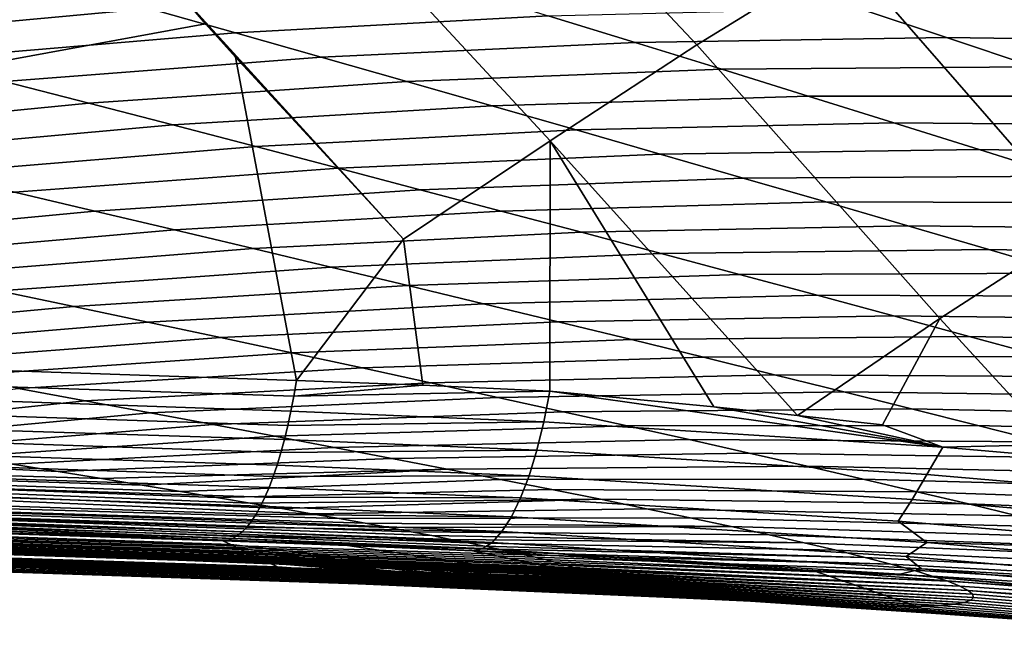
# Model space of a CAD drawing. Header units: metres. Extents: x -167 to 28, y -27 to 27.
# Tile 72 of 256: x -34.1 to -30.92, y -19.88 to -17.89. Entities that reach past the tile are written whole.
import ezdxf

# ---------------------------------------------------------------- set-up
doc = ezdxf.new("R2010")
doc.units = ezdxf.units.M
doc.layers.add('solid_12_065_021_XXX', color=7, linetype='CONTINUOUS')

msp = doc.modelspace()

# ---------------------------------------------------------------- linework, layer by layer
at = {"layer": 'solid_12_065_021_XXX'}
for points in [[(-32.733093, -17.096687, 92.869858), (-31.91391, -17.968414, 92.269844), (-31.43602, -17.673288, 92.368942), (-32.255463, -16.813692, 92.952858)], [(-38.747353, -18.863428, 93.601097), (-33.500061, -17.899748, 92.64769), (-34.330524, -16.93194, 93.291649), (-39.018967, -17.741678, 94.185349)], [(-33.500061, -17.899748, 92.64769), (-33.678638, -17.697899, 92.785721), (-34.330524, -16.93194, 93.291649)], [(-33.206364, -17.39315, 92.812996), (-32.387337, -18.278114, 92.197372), (-31.91391, -17.968414, 92.269844), (-32.733093, -17.096687, 92.869858)], [(-29.736448, -18.002401, 92.038826), (-30.472395, -17.130133, 92.645836), (-30.955051, -17.393591, 92.4944), (-30.20332, -18.269815, 91.881073)], [(-32.387337, -18.278114, 92.197372), (-33.206364, -17.39315, 92.812996), (-33.678638, -17.697899, 92.785721), (-32.860737, -18.595715, 92.156067)], [(-30.20332, -18.269815, 91.881073), (-30.955051, -17.393591, 92.4944), (-31.43602, -17.673288, 92.368942), (-30.668329, -18.553442, 91.748085)], [(-32.860737, -18.595715, 92.156067), (-33.678638, -17.697899, 92.785721), (-33.500061, -17.899748, 92.64769)], [(-30.668329, -18.553442, 91.748085), (-31.43602, -17.673288, 92.368942), (-31.91391, -17.968414, 92.269844), (-31.130177, -18.852489, 91.640228)], [(-34.697498, -17.944414, 73.787086), (-34.974186, -17.873287, 73.793442), (-33.961792, -17.771648, 72.898384), (-33.68214, -17.850504, 72.894539)], [(-33.403667, -17.929256, 72.893661), (-33.68214, -17.850504, 72.894539), (-32.675549, -17.787251, 71.989456), (-32.393818, -17.873945, 71.991692)], [(-34.422211, -18.015354, 73.783363), (-34.697498, -17.944414, 73.787086), (-33.68214, -17.850504, 72.894539), (-33.403667, -17.929256, 72.893661)], [(-32.113159, -17.9606, 71.997353), (-32.393818, -17.873945, 71.991692), (-31.393303, -17.849457, 71.078026), (-31.109089, -17.944252, 71.087418)], [(-31.109089, -17.944252, 71.087418), (-31.393303, -17.849457, 71.078026), (-30.402765, -17.855803, 70.153252), (-30.114929, -17.958858, 70.166634)], [(-33.126492, -18.007889, 72.895866), (-33.403667, -17.929256, 72.893661), (-32.393818, -17.873945, 71.991692), (-32.113159, -17.9606, 71.997353)], [(-38.747353, -18.863428, 93.601097), (-33.206921, -19.052193, 92.030052), (-33.403011, -18.008018, 92.572807), (-33.500061, -17.899748, 92.64769)], [(-32.860737, -18.595715, 92.156067), (-33.500061, -17.899748, 92.64769), (-33.403011, -18.008018, 92.572807)], [(-34.148449, -18.086088, 73.782379), (-34.422211, -18.015354, 73.783363), (-33.403667, -17.929256, 72.893661), (-33.126492, -18.007889, 72.895866)], [(-31.833691, -18.047186, 72.006584), (-32.113159, -17.9606, 71.997353), (-31.109089, -17.944252, 71.087418), (-30.825836, -18.039055, 71.100731)], [(-30.825836, -18.039055, 71.100731), (-31.109089, -17.944252, 71.087418), (-30.114929, -17.958858, 70.166634), (-29.827824, -18.061991, 70.184296)], [(-32.850742, -18.086374, 72.901283), (-33.126492, -18.007889, 72.895866), (-32.113159, -17.9606, 71.997353), (-31.833691, -18.047186, 72.006584)], [(-31.130177, -18.852489, 91.640228), (-31.91391, -17.968414, 92.269844), (-32.387337, -18.278114, 92.197372), (-31.589201, -19.165218, 91.558655)], [(-33.876339, -18.156599, 73.784248), (-34.148449, -18.086088, 73.782379), (-33.126492, -18.007889, 72.895866), (-32.850742, -18.086374, 72.901283)], [(-33.206921, -19.052193, 92.030052), (-32.860737, -18.595715, 92.156067), (-33.403011, -18.008018, 92.572807)], [(-32.576534, -18.164692, 72.910027), (-32.850742, -18.086374, 72.901283), (-31.833691, -18.047186, 72.006584), (-31.555531, -18.133675, 72.019524)], [(-31.555531, -18.133675, 72.019524), (-31.833691, -18.047186, 72.006584), (-30.825836, -18.039055, 71.100731), (-30.543653, -18.133833, 71.118134)], [(-34.909832, -18.257812, 74.654915), (-35.178368, -18.19515, 74.656326), (-34.148449, -18.086088, 73.782379), (-33.876339, -18.156599, 73.784248)], [(-33.606018, -18.226862, 73.78907), (-33.876339, -18.156599, 73.784248), (-32.850742, -18.086374, 72.901283), (-32.576534, -18.164692, 72.910027)], [(-32.303997, -18.242809, 72.922226), (-32.576534, -18.164692, 72.910027), (-31.555531, -18.133675, 72.019524), (-31.278797, -18.220037, 72.036308)], [(-31.278797, -18.220037, 72.036308), (-31.555531, -18.133675, 72.019524), (-30.543653, -18.133833, 71.118134), (-30.262655, -18.22855, 71.139763)], [(-34.643314, -18.320148, 74.656082), (-34.909832, -18.257812, 74.654915), (-33.876339, -18.156599, 73.784248), (-33.606018, -18.226862, 73.78907)], [(-33.337605, -18.296856, 73.796951), (-33.606018, -18.226862, 73.78907), (-32.576534, -18.164692, 72.910027), (-32.303997, -18.242809, 72.922226)], [(-34.378956, -18.382137, 74.659927), (-34.643314, -18.320148, 74.656082), (-33.606018, -18.226862, 73.78907), (-33.337605, -18.296856, 73.796951)], [(-32.033283, -18.320704, 72.938019), (-32.303997, -18.242809, 72.922226), (-31.278797, -18.220037, 72.036308), (-31.003635, -18.30624, 72.057091)], [(-31.003635, -18.30624, 72.057091), (-31.278797, -18.220037, 72.036308), (-30.262655, -18.22855, 71.139763), (-29.982981, -18.323172, 71.16581)], [(-33.071262, -18.366552, 73.808022), (-33.337605, -18.296856, 73.796951), (-32.303997, -18.242809, 72.922226), (-32.033283, -18.320704, 72.938019)], [(-34.116917, -18.443758, 74.666542), (-34.378956, -18.382137, 74.659927), (-33.337605, -18.296856, 73.796951), (-33.071262, -18.366552, 73.808022)], [(-32.387337, -18.278114, 92.197372), (-32.860737, -18.595715, 92.156067), (-32.798515, -19.067701, 91.913452), (-32.388672, -19.086329, 91.794952)], [(-31.859571, -19.137222, 91.635757), (-32.387337, -18.278114, 92.197372), (-32.388672, -19.086329, 91.794952)], [(-31.859571, -19.137222, 91.635757), (-31.589201, -19.165218, 91.558655), (-32.387337, -18.278114, 92.197372)], [(-32.807156, -18.435926, 73.822403), (-33.071262, -18.366552, 73.808022), (-32.033283, -18.320704, 72.938019), (-31.764545, -18.39834, 72.95755)], [(-31.764545, -18.39834, 72.95755), (-32.033283, -18.320704, 72.938019), (-31.003635, -18.30624, 72.057091), (-30.730202, -18.39225, 72.082047)], [(-30.730202, -18.39225, 72.082047), (-31.003635, -18.30624, 72.057091), (-29.982981, -18.323172, 71.16581), (-29.704782, -18.41766, 71.196457)], [(-33.857361, -18.504988, 74.676041), (-34.116917, -18.443758, 74.666542), (-33.071262, -18.366552, 73.808022), (-32.807156, -18.435926, 73.822403)], [(-55.308216, -18.382847, 98.252396), (-55.32444, -18.464212, 98.204384), (-33.234722, -19.198009, 91.948593), (-33.224686, -19.151232, 91.978683)], [(-33.215405, -19.102558, 92.005867), (-33.206921, -19.052193, 92.030052), (-38.747353, -18.863428, 93.601097), (-55.308216, -18.382847, 98.252396)], [(-55.308216, -18.382847, 98.252396), (-33.224686, -19.151232, 91.978683), (-33.215405, -19.102558, 92.005867)], [(-32.545441, -18.50495, 73.840225), (-32.807156, -18.435926, 73.822403), (-31.764545, -18.39834, 72.95755), (-31.497946, -18.475687, 72.98098)], [(-31.497946, -18.475687, 72.98098), (-31.764545, -18.39834, 72.95755), (-30.730202, -18.39225, 72.082047), (-30.458647, -18.478029, 72.111343)], [(-34.914494, -18.605476, 75.517937), (-35.169571, -18.552271, 75.513039), (-34.116917, -18.443758, 74.666542), (-33.857361, -18.504988, 74.676041)], [(-33.60046, -18.5658, 74.688545), (-33.857361, -18.504988, 74.676041), (-32.807156, -18.435926, 73.822403), (-32.545441, -18.50495, 73.840225)], [(-55.32444, -18.464212, 98.204384), (-55.34277, -18.539736, 98.14827), (-33.245483, -19.242708, 91.915726), (-33.234722, -19.198009, 91.948593)], [(-32.286282, -18.573589, 73.861626), (-32.545441, -18.50495, 73.840225), (-31.497946, -18.475687, 72.98098), (-31.233639, -18.552706, 73.008446)], [(-31.233639, -18.552706, 73.008446), (-31.497946, -18.475687, 72.98098), (-30.458647, -18.478029, 72.111343), (-30.189123, -18.563534, 72.145149)], [(-34.662331, -18.658197, 75.525383), (-34.914494, -18.605476, 75.517937), (-33.857361, -18.504988, 74.676041), (-33.60046, -18.5658, 74.688545)], [(-33.346378, -18.626169, 74.704147), (-33.60046, -18.5658, 74.688545), (-32.545441, -18.50495, 73.840225), (-32.286282, -18.573589, 73.861626)], [(-55.34277, -18.539736, 98.14827), (-55.362988, -18.608561, 98.084686), (-33.26899, -19.325169, 91.842163), (-33.25692, -19.285151, 91.880203)], [(-55.34277, -18.539736, 98.14827), (-33.25692, -19.285151, 91.880203), (-33.245483, -19.242708, 91.915726)], [(-32.029869, -18.641809, 73.886742), (-32.286282, -18.573589, 73.861626), (-31.233639, -18.552706, 73.008446), (-30.971813, -18.629358, 73.040115)], [(-30.971813, -18.629358, 73.040115), (-31.233639, -18.552706, 73.008446), (-30.189123, -18.563534, 72.145149), (-29.921814, -18.648722, 72.183647)], [(-30.756842, -19.259394, 91.338478), (-30.668329, -18.553442, 91.748085), (-31.130177, -18.852489, 91.640228)], [(-34.413246, -18.710411, 75.535477), (-34.662331, -18.658197, 75.525383), (-33.60046, -18.5658, 74.688545), (-33.346378, -18.626169, 74.704147)], [(-33.095306, -18.686064, 74.722984), (-33.346378, -18.626169, 74.704147), (-32.286282, -18.573589, 73.861626), (-32.029869, -18.641809, 73.886742)], [(-55.362988, -18.608561, 98.084686), (-55.384869, -18.669907, 98.014359), (-33.29483, -19.397314, 91.759148), (-33.281643, -19.362604, 91.801758)], [(-55.362988, -18.608561, 98.084686), (-33.281643, -19.362604, 91.801758), (-33.26899, -19.325169, 91.842163)], [(-33.206921, -19.052193, 92.030052), (-32.798515, -19.067701, 91.913452), (-32.860737, -18.595715, 92.156067)], [(-34.167446, -18.762094, 75.548302), (-34.413246, -18.710411, 75.535477), (-33.346378, -18.626169, 74.704147), (-33.095306, -18.686064, 74.722984)], [(-32.847454, -18.745455, 74.745171), (-33.095306, -18.686064, 74.722984), (-32.029869, -18.641809, 73.886742), (-31.776407, -18.709574, 73.915726)], [(-31.776407, -18.709574, 73.915726), (-32.029869, -18.641809, 73.886742), (-30.971813, -18.629358, 73.040115), (-30.712667, -18.705603, 73.076172)], [(-30.712667, -18.705603, 73.076172), (-30.971813, -18.629358, 73.040115), (-29.921814, -18.648722, 72.183647), (-29.656918, -18.733541, 72.227043)], [(-55.384869, -18.669907, 98.014359), (-55.408165, -18.723078, 97.93808), (-33.308502, -19.429155, 91.7145), (-33.29483, -19.397314, 91.759148)], [(-33.925129, -18.813223, 75.563972), (-34.167446, -18.762094, 75.548302), (-33.095306, -18.686064, 74.722984), (-32.847454, -18.745455, 74.745171)], [(-32.603031, -18.804308, 74.770844), (-32.847454, -18.745455, 74.745171), (-31.776407, -18.709574, 73.915726), (-31.526096, -18.776842, 73.94873)], [(-31.526096, -18.776842, 73.94873), (-31.776407, -18.709574, 73.915726), (-30.712667, -18.705603, 73.076172), (-30.456402, -18.781387, 73.116776)], [(-55.408165, -18.723078, 97.93808), (-55.43261, -18.767469, 97.856712), (-33.337074, -19.483751, 91.619804), (-33.322601, -19.458006, 91.667992)], [(-55.408165, -18.723078, 97.93808), (-33.322601, -19.458006, 91.667992), (-33.308502, -19.429155, 91.7145)], [(-33.686512, -18.863766, 75.582588), (-33.925129, -18.813223, 75.563972), (-32.847454, -18.745455, 74.745171), (-32.603031, -18.804308, 74.770844)], [(-55.43261, -18.767469, 97.856712), (-55.457932, -18.80258, 97.771187), (-33.366909, -19.525534, 91.519165), (-33.351864, -19.50629, 91.570129)], [(-55.43261, -18.767469, 97.856712), (-33.351864, -19.50629, 91.570129), (-33.337074, -19.483751, 91.619804)], [(-35.008739, -18.91283, 76.371605), (-35.245598, -18.869852, 76.362175), (-34.167446, -18.762094, 75.548302), (-33.925129, -18.813223, 75.563972)], [(-32.36224, -18.862585, 74.800125), (-32.603031, -18.804308, 74.770844), (-31.526096, -18.776842, 73.94873), (-31.27915, -18.843571, 73.985901)], [(-31.27915, -18.843571, 73.985901), (-31.526096, -18.776842, 73.94873), (-30.456402, -18.781387, 73.116776), (-30.203226, -18.856665, 73.162117)], [(-55.457932, -18.80258, 97.771187), (-55.483837, -18.828011, 97.682472), (-33.382156, -19.541407, 91.46711), (-33.366909, -19.525534, 91.519165)], [(-33.451809, -18.913698, 75.604263), (-33.686512, -18.863766, 75.582588), (-32.603031, -18.804308, 74.770844), (-32.36224, -18.862585, 74.800125)], [(-55.483837, -18.828011, 97.682472), (-55.510033, -18.843472, 97.591568), (-33.413002, -19.562799, 91.36055), (-33.397541, -19.553844, 91.414169)], [(-33.413002, -19.562799, 91.36055), (-55.510033, -18.843472, 97.591568), (-55.490326, -18.850288, 97.486542), (-33.428478, -19.568235, 91.306465)], [(-55.483837, -18.828011, 97.682472), (-33.397541, -19.553844, 91.414169), (-33.382156, -19.541407, 91.46711)], [(-34.775856, -18.955179, 76.383461), (-35.008739, -18.91283, 76.371605), (-33.925129, -18.813223, 75.563972), (-33.686512, -18.863766, 75.582588)], [(-32.125328, -18.920248, 74.83316), (-32.36224, -18.862585, 74.800125), (-31.27915, -18.843571, 73.985901), (-31.035801, -18.90971, 74.027412)], [(-31.035801, -18.90971, 74.027412), (-31.27915, -18.843571, 73.985901), (-30.203226, -18.856665, 73.162117), (-29.953373, -18.931379, 73.212372)], [(-33.428478, -19.568235, 91.306465), (-55.490326, -18.850288, 97.486542), (-51.787701, -18.97118, 96.439903)], [(-34.547157, -18.996874, 76.397804), (-34.775856, -18.955179, 76.383461), (-33.686512, -18.863766, 75.582588), (-33.451809, -18.913698, 75.604263)], [(-33.221256, -18.962984, 75.629105), (-33.451809, -18.913698, 75.604263), (-32.36224, -18.862585, 74.800125), (-32.125328, -18.920248, 74.83316)], [(-31.315468, -19.194889, 91.483414), (-31.130177, -18.852489, 91.640228), (-31.589201, -19.165218, 91.558655)], [(-31.12014, -19.267288, 91.401001), (-30.756842, -19.259394, 91.338478), (-31.130177, -18.852489, 91.640228), (-31.315468, -19.194889, 91.483414)], [(-34.322884, -19.037891, 76.414734), (-34.547157, -18.996874, 76.397804), (-33.451809, -18.913698, 75.604263), (-33.221256, -18.962984, 75.629105)], [(-32.995102, -19.011591, 75.657227), (-33.221256, -18.962984, 75.629105), (-32.125328, -18.920248, 74.83316), (-31.89254, -18.977253, 74.870087)], [(-31.89254, -18.977253, 74.870087), (-32.125328, -18.920248, 74.83316), (-31.035801, -18.90971, 74.027412), (-30.796305, -18.97521, 74.073425)], [(-30.796305, -18.97521, 74.073425), (-31.035801, -18.90971, 74.027412), (-29.953373, -18.931379, 73.212372), (-29.707098, -19.005466, 73.267738)], [(-33.428478, -19.568235, 91.306465), (-51.787701, -18.97118, 96.439903), (-45.378136, -19.180458, 94.627693)], [(-34.103287, -19.078205, 76.434334), (-34.322884, -19.037891, 76.414734), (-33.221256, -18.962984, 75.629105), (-32.995102, -19.011591, 75.657227)], [(-32.773602, -19.059484, 75.688751), (-32.995102, -19.011591, 75.657227), (-31.89254, -18.977253, 74.870087), (-31.664129, -19.033554, 74.911049)], [(-31.664129, -19.033554, 74.911049), (-31.89254, -18.977253, 74.870087), (-30.796305, -18.97521, 74.073425), (-30.560913, -19.040014, 74.124107)], [(-33.888615, -19.11779, 76.456703), (-34.103287, -19.078205, 76.434334), (-32.995102, -19.011591, 75.657227), (-32.773602, -19.059484, 75.688751)], [(-32.557018, -19.106623, 75.723793), (-32.773602, -19.059484, 75.688751), (-31.664129, -19.033554, 74.911049), (-31.440367, -19.0891, 74.9562)], [(-31.440367, -19.0891, 74.9562), (-31.664129, -19.033554, 74.911049), (-30.560913, -19.040014, 74.124107), (-30.329897, -19.104063, 74.179642)], [(-33.975281, -19.346285, 77.270111), (-33.836025, -19.368837, 77.295143), (-40.227654, -19.180485, 79.217682), (-40.345749, -19.044834, 78.811531)], [(-34.122772, -19.322578, 77.246315), (-33.975281, -19.346285, 77.270111), (-40.345749, -19.044834, 78.811531)], [(-33.679134, -19.156618, 76.481926), (-33.888615, -19.11779, 76.456703), (-32.773602, -19.059484, 75.688751), (-32.557018, -19.106623, 75.723793)], [(-33.215405, -19.102558, 92.005867), (-32.798515, -19.067701, 91.913452), (-33.206921, -19.052193, 92.030052)], [(-34.103287, -19.078205, 76.434334), (-33.888615, -19.11779, 76.456703), (-34.805622, -19.214491, 77.164734), (-35.002182, -19.183708, 77.148148)], [(-33.224686, -19.151232, 91.978683), (-32.408234, -19.185511, 91.743813), (-32.388672, -19.086329, 91.794952), (-33.215405, -19.102558, 92.005867)], [(-33.215405, -19.102558, 92.005867), (-32.388672, -19.086329, 91.794952), (-32.798515, -19.067701, 91.913452)], [(-32.345642, -19.152964, 75.762474), (-32.557018, -19.106623, 75.723793), (-31.440367, -19.0891, 74.9562), (-31.221546, -19.143837, 75.005684)], [(-32.408234, -19.185511, 91.743813), (-31.12014, -19.267288, 91.401001), (-32.388672, -19.086329, 91.794952)], [(-31.12014, -19.267288, 91.401001), (-31.859571, -19.137222, 91.635757), (-32.388672, -19.086329, 91.794952)], [(-31.221546, -19.143837, 75.005684), (-31.440367, -19.0891, 74.9562), (-30.329897, -19.104063, 74.179642), (-30.103556, -19.167286, 74.240204)], [(-33.888615, -19.11779, 76.456703), (-33.679134, -19.156618, 76.481926), (-34.619984, -19.24367, 77.182938), (-34.805622, -19.214491, 77.164734)], [(-33.475124, -19.194658, 76.510101), (-33.679134, -19.156618, 76.481926), (-32.557018, -19.106623, 75.723793), (-32.345642, -19.152964, 75.762474)], [(-33.679134, -19.156618, 76.481926), (-33.475124, -19.194658, 76.510101), (-34.444653, -19.271353, 77.20266), (-34.619984, -19.24367, 77.182938)], [(-33.276875, -19.231878, 76.541313), (-33.475124, -19.194658, 76.510101), (-32.345642, -19.152964, 75.762474), (-32.139767, -19.198463, 75.804924)], [(-33.224686, -19.151232, 91.978683), (-33.234722, -19.198009, 91.948593), (-32.408234, -19.185511, 91.743813)], [(-32.139767, -19.198463, 75.804924), (-32.345642, -19.152964, 75.762474), (-31.221546, -19.143837, 75.005684), (-31.007965, -19.197708, 75.059647)], [(-31.12014, -19.267288, 91.401001), (-31.589201, -19.165218, 91.558655), (-31.859571, -19.137222, 91.635757)], [(-31.007965, -19.197708, 75.059647), (-31.221546, -19.143837, 75.005684), (-30.103556, -19.167286, 74.240204), (-29.882196, -19.229616, 74.305962)], [(-33.428478, -19.568235, 91.306465), (-45.378136, -19.180458, 94.627693), (-39.272034, -19.379831, 92.900826)], [(-33.15781, -19.482529, 77.467674), (-33.068424, -19.498264, 77.499542), (-40.108479, -19.292292, 79.630737), (-40.227654, -19.180485, 79.217682)], [(-33.253639, -19.465925, 77.436592), (-33.15781, -19.482529, 77.467674), (-40.227654, -19.180485, 79.217682)], [(-33.355896, -19.448433, 77.406296), (-33.253639, -19.465925, 77.436592), (-40.227654, -19.180485, 79.217682)], [(-33.465092, -19.430014, 77.376953), (-33.355896, -19.448433, 77.406296), (-40.227654, -19.180485, 79.217682)], [(-33.581253, -19.41065, 77.348625), (-33.465092, -19.430014, 77.376953), (-40.227654, -19.180485, 79.217682)], [(-33.704884, -19.390268, 77.32135), (-33.581253, -19.41065, 77.348625), (-40.227654, -19.180485, 79.217682)], [(-33.836025, -19.368837, 77.295143), (-33.704884, -19.390268, 77.32135), (-40.227654, -19.180485, 79.217682)], [(-33.245483, -19.242708, 91.915726), (-32.43084, -19.277105, 91.680923), (-32.408234, -19.185511, 91.743813), (-33.234722, -19.198009, 91.948593)], [(-32.43084, -19.277105, 91.680923), (-31.171997, -19.356247, 91.344505), (-31.12014, -19.267288, 91.401001), (-32.408234, -19.185511, 91.743813)], [(-31.12014, -19.267288, 91.401001), (-31.315468, -19.194889, 91.483414), (-31.589201, -19.165218, 91.558655)], [(-33.475124, -19.194658, 76.510101), (-33.276875, -19.231878, 76.541313), (-34.279152, -19.297621, 77.223824), (-34.444653, -19.271353, 77.20266)], [(-33.084679, -19.268248, 76.575676), (-33.276875, -19.231878, 76.541313), (-32.139767, -19.198463, 75.804924), (-31.939692, -19.243074, 75.851257)], [(-31.939692, -19.243074, 75.851257), (-32.139767, -19.198463, 75.804924), (-31.007965, -19.197708, 75.059647), (-30.799934, -19.250652, 75.11824)], [(-30.799934, -19.250652, 75.11824), (-31.007965, -19.197708, 75.059647), (-29.882196, -19.229616, 74.305962), (-29.666136, -19.290976, 74.377106)], [(-33.276875, -19.231878, 76.541313), (-33.084679, -19.268248, 76.575676), (-34.122772, -19.322578, 77.246315), (-34.279152, -19.297621, 77.223824)], [(-33.245483, -19.242708, 91.915726), (-33.25692, -19.285151, 91.880203), (-32.43084, -19.277105, 91.680923)], [(-32.898849, -19.303726, 76.613266), (-33.084679, -19.268248, 76.575676), (-31.939692, -19.243074, 75.851257), (-31.745745, -19.286743, 75.901596)], [(-31.745745, -19.286743, 75.901596), (-31.939692, -19.243074, 75.851257), (-30.799934, -19.250652, 75.11824), (-30.597792, -19.302599, 75.181625)], [(-33.084679, -19.268248, 76.575676), (-32.898849, -19.303726, 76.613266), (-33.975281, -19.346285, 77.270111), (-34.122772, -19.322578, 77.246315)], [(-33.26899, -19.325169, 91.842163), (-32.456112, -19.359596, 91.607361), (-32.43084, -19.277105, 91.680923), (-33.25692, -19.285151, 91.880203)], [(-32.719707, -19.33828, 76.654182), (-32.898849, -19.303726, 76.613266), (-31.745745, -19.286743, 75.901596), (-31.558258, -19.329418, 75.95607)], [(-32.456112, -19.359596, 91.607361), (-31.219564, -19.436563, 91.275757), (-31.171997, -19.356247, 91.344505), (-32.43084, -19.277105, 91.680923)], [(-31.558258, -19.329418, 75.95607), (-31.745745, -19.286743, 75.901596), (-30.597792, -19.302599, 75.181625), (-30.401884, -19.353479, 75.249931)], [(-31.171997, -19.356247, 91.344505), (-29.899834, -19.465216, 91.066605), (-29.819563, -19.380072, 91.11956), (-31.12014, -19.267288, 91.401001)], [(-31.12014, -19.267288, 91.401001), (-29.819563, -19.380072, 91.11956), (-30.756842, -19.259394, 91.338478)], [(-32.510269, -19.606356, 77.808952), (-32.471416, -19.615068, 77.843987), (-39.988617, -19.379808, 80.049385), (-40.108479, -19.292292, 79.630737)], [(-32.553215, -19.597029, 77.773712), (-32.510269, -19.606356, 77.808952), (-40.108479, -19.292292, 79.630737)], [(-32.600269, -19.587069, 77.738304), (-32.553215, -19.597029, 77.773712), (-40.108479, -19.292292, 79.630737)], [(-32.651978, -19.576475, 77.703102), (-32.600269, -19.587069, 77.738304), (-40.108479, -19.292292, 79.630737)], [(-32.708309, -19.565228, 77.668098), (-32.651978, -19.576475, 77.703102), (-40.108479, -19.292292, 79.630737)], [(-32.76965, -19.553305, 77.633476), (-32.708309, -19.565228, 77.668098), (-40.108479, -19.292292, 79.630737)], [(-32.835968, -19.540689, 77.599251), (-32.76965, -19.553305, 77.633476), (-40.108479, -19.292292, 79.630737)], [(-32.907791, -19.527327, 77.565475), (-32.835968, -19.540689, 77.599251), (-40.108479, -19.292292, 79.630737)], [(-32.985085, -19.513193, 77.53215), (-32.907791, -19.527327, 77.565475), (-40.108479, -19.292292, 79.630737)], [(-33.068424, -19.498264, 77.499542), (-32.985085, -19.513193, 77.53215), (-40.108479, -19.292292, 79.630737)], [(-32.898849, -19.303726, 76.613266), (-32.719707, -19.33828, 76.654182), (-33.836025, -19.368837, 77.295143), (-33.975281, -19.346285, 77.270111)], [(-40.606239, -19.347256, 92.2481), (-33.418766, -19.582205, 90.188087), (-39.272034, -19.379831, 92.900826)], [(-40.582542, -19.359232, 91.190445), (-33.393574, -19.594278, 89.123421), (-33.418766, -19.582205, 90.188087), (-40.606239, -19.347256, 92.2481)], [(-32.719707, -19.33828, 76.654182), (-33.704884, -19.390268, 77.32135), (-33.836025, -19.368837, 77.295143)], [(-32.719707, -19.33828, 76.654182), (-32.547573, -19.371868, 76.698524), (-33.581253, -19.41065, 77.348625), (-33.704884, -19.390268, 77.32135)], [(-33.26899, -19.325169, 91.842163), (-33.281643, -19.362604, 91.801758), (-32.456112, -19.359596, 91.607361)], [(-32.547573, -19.371868, 76.698524), (-32.719707, -19.33828, 76.654182), (-31.558258, -19.329418, 75.95607), (-31.377571, -19.371042, 76.014786)], [(-31.377571, -19.371042, 76.014786), (-31.558258, -19.329418, 75.95607), (-30.401884, -19.353479, 75.249931), (-30.212564, -19.403217, 75.323311)], [(-33.393574, -19.594278, 89.123421), (-40.582542, -19.359232, 91.190445), (-40.55888, -19.371197, 90.132828), (-33.36837, -19.60634, 88.059189)], [(-33.36837, -19.60634, 88.059189), (-40.55888, -19.371197, 90.132828), (-40.535255, -19.383152, 89.075256), (-33.343147, -19.618389, 86.995399)], [(-33.343147, -19.618389, 86.995399), (-40.535255, -19.383152, 89.075256), (-40.511662, -19.395096, 88.017731), (-33.317909, -19.630428, 85.932037)], [(-32.223621, -19.689241, 78.283371), (-39.868446, -19.442591, 80.472305), (-39.988617, -19.379808, 80.049385), (-32.227936, -19.686321, 78.257385)], [(-32.233818, -19.683266, 78.23185), (-32.227936, -19.686321, 78.257385), (-39.988617, -19.379808, 80.049385)], [(-32.241154, -19.680082, 78.206764), (-32.233818, -19.683266, 78.23185), (-39.988617, -19.379808, 80.049385)], [(-32.249802, -19.676725, 78.181625), (-32.241154, -19.680082, 78.206764), (-39.988617, -19.379808, 80.049385)], [(-32.259514, -19.673166, 78.156082), (-32.249802, -19.676725, 78.181625), (-39.988617, -19.379808, 80.049385)], [(-32.270554, -19.669346, 78.129868), (-32.259514, -19.673166, 78.156082), (-39.988617, -19.379808, 80.049385)], [(-32.283028, -19.665195, 78.102554), (-32.270554, -19.669346, 78.129868), (-39.988617, -19.379808, 80.049385)], [(-32.297169, -19.660677, 78.074089), (-32.283028, -19.665195, 78.102554), (-39.988617, -19.379808, 80.049385)], [(-32.313259, -19.655703, 78.04409), (-32.297169, -19.660677, 78.074089), (-39.988617, -19.379808, 80.049385)], [(-32.331596, -19.650257, 78.012802), (-32.313259, -19.655703, 78.04409), (-39.988617, -19.379808, 80.049385)], [(-32.35294, -19.644299, 77.980476), (-32.331596, -19.650257, 78.012802), (-39.988617, -19.379808, 80.049385)], [(-32.377281, -19.637812, 77.947189), (-32.35294, -19.644299, 77.980476), (-39.988617, -19.379808, 80.049385)], [(-32.40509, -19.630787, 77.913269), (-32.377281, -19.637812, 77.947189), (-39.988617, -19.379808, 80.049385)], [(-32.436356, -19.623203, 77.878754), (-32.40509, -19.630787, 77.913269), (-39.988617, -19.379808, 80.049385)], [(-32.471416, -19.615068, 77.843987), (-32.436356, -19.623203, 77.878754), (-39.988617, -19.379808, 80.049385)], [(-33.418766, -19.582205, 90.188087), (-33.443913, -19.570131, 91.252129), (-39.272034, -19.379831, 92.900826)], [(-33.428478, -19.568235, 91.306465), (-39.272034, -19.379831, 92.900826), (-33.443913, -19.570131, 91.252129)], [(-32.547573, -19.371868, 76.698524), (-32.38279, -19.404453, 76.746376), (-33.465092, -19.430014, 77.376953), (-33.581253, -19.41065, 77.348625)], [(-33.29483, -19.397314, 91.759148), (-32.483646, -19.431673, 91.524284), (-32.456112, -19.359596, 91.607361), (-33.281643, -19.362604, 91.801758)], [(-32.38279, -19.404453, 76.746376), (-32.547573, -19.371868, 76.698524), (-31.377571, -19.371042, 76.014786), (-31.204042, -19.411551, 76.077858)], [(-32.483646, -19.431673, 91.524284), (-31.264164, -19.506804, 91.196312), (-31.219564, -19.436563, 91.275757), (-32.456112, -19.359596, 91.607361)], [(-31.204042, -19.411551, 76.077858), (-31.377571, -19.371042, 76.014786), (-30.212564, -19.403217, 75.323311), (-30.030214, -19.451729, 75.401901)], [(-31.219564, -19.436563, 91.275757), (-29.970362, -19.542313, 91.000778), (-29.899834, -19.465216, 91.066605), (-31.171997, -19.356247, 91.344505)], [(-33.304836, -19.636654, 85.381752), (-40.511662, -19.395096, 88.017731), (-40.48801, -19.40703, 86.96022), (-33.292629, -19.642466, 84.868034)], [(-33.317909, -19.630428, 85.932037), (-40.511662, -19.395096, 88.017731), (-33.304836, -19.636654, 85.381752)], [(-33.292629, -19.642466, 84.868034), (-40.48801, -19.40703, 86.96022), (-40.464321, -19.418955, 85.902725), (-33.267307, -19.654503, 83.803314)], [(-32.38279, -19.404453, 76.746376), (-32.225697, -19.435989, 76.797821), (-33.355896, -19.448433, 77.406296), (-33.465092, -19.430014, 77.376953)], [(-33.29483, -19.397314, 91.759148), (-33.308502, -19.429155, 91.7145), (-32.483646, -19.431673, 91.524284)], [(-32.225697, -19.435989, 76.797821), (-32.38279, -19.404453, 76.746376), (-31.204042, -19.411551, 76.077858), (-31.038042, -19.450882, 76.145401)], [(-31.038042, -19.450882, 76.145401), (-31.204042, -19.411551, 76.077858), (-30.030214, -19.451729, 75.401901), (-29.855225, -19.498932, 75.485817)], [(-33.267307, -19.654503, 83.803314), (-40.464321, -19.418955, 85.902725), (-40.440712, -19.430868, 84.845291), (-33.24197, -19.666529, 82.739029)], [(-33.24197, -19.666529, 82.739029), (-40.440712, -19.430868, 84.845291), (-40.417137, -19.442766, 83.787903), (-33.216618, -19.678539, 81.675179)], [(-33.216618, -19.678539, 81.675179), (-40.417137, -19.442766, 83.787903), (-40.393597, -19.454651, 82.730553), (-33.191246, -19.690538, 80.611771)], [(-32.470051, -19.718103, 78.869049), (-39.748352, -19.480194, 80.898155), (-39.868446, -19.442591, 80.472305), (-32.435341, -19.717716, 78.824951)], [(-32.403641, -19.717127, 78.782288), (-32.435341, -19.717716, 78.824951), (-39.868446, -19.442591, 80.472305)], [(-32.374737, -19.716351, 78.74099), (-32.403641, -19.717127, 78.782288), (-39.868446, -19.442591, 80.472305)], [(-32.34864, -19.715389, 78.701057), (-32.374737, -19.716351, 78.74099), (-39.868446, -19.442591, 80.472305)], [(-32.325153, -19.71426, 78.662445), (-32.34864, -19.715389, 78.701057), (-39.868446, -19.442591, 80.472305)], [(-32.304287, -19.712967, 78.625137), (-32.325153, -19.71426, 78.662445), (-39.868446, -19.442591, 80.472305)], [(-32.285908, -19.711514, 78.589027), (-32.304287, -19.712967, 78.625137), (-39.868446, -19.442591, 80.472305)], [(-32.27002, -19.709908, 78.554115), (-32.285908, -19.711514, 78.589027), (-39.868446, -19.442591, 80.472305)], [(-32.256477, -19.708151, 78.520271), (-32.27002, -19.709908, 78.554115), (-39.868446, -19.442591, 80.472305)], [(-32.245289, -19.706245, 78.48748), (-32.256477, -19.708151, 78.520271), (-39.868446, -19.442591, 80.472305)], [(-32.236275, -19.704199, 78.455643), (-32.245289, -19.706245, 78.48748), (-39.868446, -19.442591, 80.472305)], [(-32.229439, -19.702009, 78.424736), (-32.236275, -19.704199, 78.455643), (-39.868446, -19.442591, 80.472305)], [(-32.22456, -19.699696, 78.394753), (-32.229439, -19.702009, 78.424736), (-39.868446, -19.442591, 80.472305)], [(-32.221588, -19.697262, 78.3657), (-32.22456, -19.699696, 78.394753), (-39.868446, -19.442591, 80.472305)], [(-32.220459, -19.694708, 78.337479), (-32.221588, -19.697262, 78.3657), (-39.868446, -19.442591, 80.472305)], [(-32.221149, -19.692038, 78.310074), (-32.220459, -19.694708, 78.337479), (-39.868446, -19.442591, 80.472305)], [(-32.223621, -19.689241, 78.283371), (-32.221149, -19.692038, 78.310074), (-39.868446, -19.442591, 80.472305)], [(-32.225697, -19.435989, 76.797821), (-33.253639, -19.465925, 77.436592), (-33.355896, -19.448433, 77.406296)], [(-33.322601, -19.458006, 91.667992), (-32.513012, -19.492193, 91.433014), (-32.483646, -19.431673, 91.524284), (-33.308502, -19.429155, 91.7145)], [(-32.225697, -19.435989, 76.797821), (-32.076645, -19.466434, 76.852943), (-33.15781, -19.482529, 77.467674), (-33.253639, -19.465925, 77.436592)], [(-32.513012, -19.492193, 91.433014), (-31.171856, -19.575571, 91.075073), (-31.264164, -19.506804, 91.196312), (-32.483646, -19.431673, 91.524284)], [(-32.076645, -19.466434, 76.852943), (-32.225697, -19.435989, 76.797821), (-31.038042, -19.450882, 76.145401), (-30.879938, -19.488972, 76.217499)], [(-31.264164, -19.506804, 91.196312), (-30.032625, -19.609919, 90.923515), (-29.970362, -19.542313, 91.000778), (-31.219564, -19.436563, 91.275757)], [(-40.393597, -19.454651, 82.730553), (-40.37009, -19.466524, 81.673248), (-33.165287, -19.702793, 79.524635), (-33.165863, -19.70252, 79.548798)], [(-40.393597, -19.454651, 82.730553), (-33.165863, -19.70252, 79.548798), (-33.191246, -19.690538, 80.611771)], [(-40.37009, -19.466524, 81.673248), (-39.0462, -19.511156, 81.163315), (-33.165287, -19.702793, 79.524635)], [(-39.748352, -19.480194, 80.898155), (-33.165287, -19.702793, 79.524635), (-39.0462, -19.511156, 81.163315)], [(-33.084099, -19.70578, 79.459961), (-33.165287, -19.702793, 79.524635), (-39.748352, -19.480194, 80.898155)], [(-33.007587, -19.70841, 79.397263), (-33.084099, -19.70578, 79.459961), (-39.748352, -19.480194, 80.898155)], [(-32.935856, -19.710691, 79.336578), (-33.007587, -19.70841, 79.397263), (-39.748352, -19.480194, 80.898155)], [(-32.868637, -19.712639, 79.277824), (-32.935856, -19.710691, 79.336578), (-39.748352, -19.480194, 80.898155)], [(-32.805614, -19.714275, 79.220871), (-32.868637, -19.712639, 79.277824), (-39.748352, -19.480194, 80.898155)], [(-32.746723, -19.715612, 79.165703), (-32.805614, -19.714275, 79.220871), (-39.748352, -19.480194, 80.898155)], [(-32.691711, -19.716663, 79.112213), (-32.746723, -19.715612, 79.165703), (-39.748352, -19.480194, 80.898155)], [(-32.640518, -19.71744, 79.060402), (-32.691711, -19.716663, 79.112213), (-39.748352, -19.480194, 80.898155)], [(-32.592857, -19.717962, 79.010208), (-32.640518, -19.71744, 79.060402), (-39.748352, -19.480194, 80.898155)], [(-32.548706, -19.718235, 78.961632), (-32.592857, -19.717962, 79.010208), (-39.748352, -19.480194, 80.898155)], [(-32.507767, -19.718281, 78.914574), (-32.548706, -19.718235, 78.961632), (-39.748352, -19.480194, 80.898155)], [(-32.470051, -19.718103, 78.869049), (-32.507767, -19.718281, 78.914574), (-39.748352, -19.480194, 80.898155)], [(-33.322601, -19.458006, 91.667992), (-33.337074, -19.483751, 91.619804), (-32.513012, -19.492193, 91.433014)], [(-32.076645, -19.466434, 76.852943), (-31.935986, -19.495743, 76.911812), (-33.068424, -19.498264, 77.499542), (-33.15781, -19.482529, 77.467674)], [(-31.935986, -19.495743, 76.911812), (-32.076645, -19.466434, 76.852943), (-30.879938, -19.488972, 76.217499), (-30.730116, -19.525747, 76.29425)], [(-30.879938, -19.488972, 76.217499), (-31.038042, -19.450882, 76.145401), (-29.855225, -19.498932, 75.485817), (-29.687992, -19.544737, 75.575188)], [(-33.351864, -19.50629, 91.570129), (-33.366909, -19.525534, 91.519165), (-32.543739, -19.540197, 91.334991)], [(-33.351864, -19.50629, 91.570129), (-32.543739, -19.540197, 91.334991), (-32.513012, -19.492193, 91.433014), (-33.337074, -19.483751, 91.619804)], [(-31.935986, -19.495743, 76.911812), (-31.804073, -19.523869, 76.974495), (-32.985085, -19.513193, 77.53215), (-33.068424, -19.498264, 77.499542)], [(-32.543739, -19.540197, 91.334991), (-31.238613, -19.620165, 90.985313), (-31.171856, -19.575571, 91.075073), (-32.513012, -19.492193, 91.433014)], [(-31.804073, -19.523869, 76.974495), (-31.935986, -19.495743, 76.911812), (-30.730116, -19.525747, 76.29425), (-30.588963, -19.561136, 76.375725)], [(-31.171856, -19.575571, 91.075073), (-30.032625, -19.609919, 90.923515), (-31.264164, -19.506804, 91.196312)], [(-33.382156, -19.541407, 91.46711), (-33.397541, -19.553844, 91.414169), (-32.575336, -19.574923, 91.231789)], [(-33.366909, -19.525534, 91.519165), (-33.382156, -19.541407, 91.46711), (-32.575336, -19.574923, 91.231789), (-32.543739, -19.540197, 91.334991)], [(-31.804073, -19.523869, 76.974495), (-32.907791, -19.527327, 77.565475), (-32.985085, -19.513193, 77.53215)], [(-31.804073, -19.523869, 76.974495), (-31.681261, -19.550766, 77.041054), (-32.835968, -19.540689, 77.599251), (-32.907791, -19.527327, 77.565475)], [(-31.681261, -19.550766, 77.041054), (-31.5679, -19.576389, 77.111526), (-32.76965, -19.553305, 77.633476), (-32.835968, -19.540689, 77.599251)], [(-32.575336, -19.574923, 91.231789), (-31.189249, -19.660023, 90.862289), (-31.238613, -19.620165, 90.985313), (-32.543739, -19.540197, 91.334991)], [(-31.681261, -19.550766, 77.041054), (-31.804073, -19.523869, 76.974495), (-30.588963, -19.561136, 76.375725), (-30.456869, -19.595066, 76.46199)], [(-33.428478, -19.568235, 91.306465), (-33.443913, -19.570131, 91.252129), (-33.041458, -19.584795, 91.135468), (-32.607311, -19.595816, 91.125038)], [(-33.041458, -19.584795, 91.135468), (-33.443913, -19.570131, 91.252129), (-33.418766, -19.582205, 90.188087), (-31.909546, -19.754448, 79.555046)], [(-33.413002, -19.562799, 91.36055), (-33.428478, -19.568235, 91.306465), (-32.607311, -19.595816, 91.125038)], [(-33.397541, -19.553844, 91.414169), (-33.413002, -19.562799, 91.36055), (-32.607311, -19.595816, 91.125038), (-32.575336, -19.574923, 91.231789)], [(-31.5679, -19.576389, 77.111526), (-32.708309, -19.565228, 77.668098), (-32.76965, -19.553305, 77.633476)], [(-31.5679, -19.576389, 77.111526), (-31.464323, -19.600687, 77.185936), (-32.651978, -19.576475, 77.703102), (-32.708309, -19.565228, 77.668098)], [(-31.189249, -19.660023, 90.862289), (-32.575336, -19.574923, 91.231789), (-32.607311, -19.595816, 91.125038), (-31.25845, -19.677336, 90.764206)], [(-31.5679, -19.576389, 77.111526), (-31.681261, -19.550766, 77.041054), (-30.456869, -19.595066, 76.46199), (-30.334225, -19.627462, 76.553093)], [(-31.238613, -19.620165, 90.985313), (-29.920933, -19.732201, 90.698479), (-29.817165, -19.692858, 90.783363), (-31.171856, -19.575571, 91.075073)], [(-31.171856, -19.575571, 91.075073), (-29.817165, -19.692858, 90.783363), (-30.032625, -19.609919, 90.923515)], [(-31.909546, -19.754448, 79.555046), (-33.418766, -19.582205, 90.188087), (-33.393574, -19.594278, 89.123421)], [(-31.909546, -19.754448, 79.555046), (-33.393574, -19.594278, 89.123421), (-33.36837, -19.60634, 88.059189)], [(-31.909546, -19.754448, 79.555046), (-33.36837, -19.60634, 88.059189), (-33.343147, -19.618389, 86.995399)], [(-31.909546, -19.754448, 79.555046), (-32.638893, -19.602463, 91.017288), (-33.041458, -19.584795, 91.135468)], [(-32.607311, -19.595816, 91.125038), (-33.041458, -19.584795, 91.135468), (-32.638893, -19.602463, 91.017288)], [(-31.464323, -19.600687, 77.185936), (-31.370876, -19.623617, 77.26432), (-32.600269, -19.587069, 77.738304), (-32.651978, -19.576475, 77.703102)], [(-32.607311, -19.595816, 91.125038), (-32.638893, -19.602463, 91.017288), (-31.540461, -19.665659, 90.717834)], [(-31.154181, -19.799751, 79.573494), (-31.540461, -19.665659, 90.717834), (-32.638893, -19.602463, 91.017288), (-31.909546, -19.754448, 79.555046)], [(-31.25845, -19.677336, 90.764206), (-32.607311, -19.595816, 91.125038), (-31.540461, -19.665659, 90.717834)], [(-31.370876, -19.623617, 77.26432), (-32.553215, -19.597029, 77.773712), (-32.600269, -19.587069, 77.738304)], [(-31.370876, -19.623617, 77.26432), (-31.287878, -19.645134, 77.346687), (-32.510269, -19.606356, 77.808952), (-32.553215, -19.597029, 77.773712)], [(-31.287878, -19.645134, 77.346687), (-32.471416, -19.615068, 77.843987), (-32.510269, -19.606356, 77.808952)], [(-31.464323, -19.600687, 77.185936), (-31.5679, -19.576389, 77.111526), (-30.334225, -19.627462, 76.553093), (-30.221411, -19.658249, 76.64904)], [(-31.370876, -19.623617, 77.26432), (-31.464323, -19.600687, 77.185936), (-30.221411, -19.658249, 76.64904), (-30.118813, -19.687351, 76.749855)], [(-31.909546, -19.754448, 79.555046), (-33.343147, -19.618389, 86.995399), (-33.317909, -19.630428, 85.932037)], [(-31.909546, -19.754448, 79.555046), (-33.317909, -19.630428, 85.932037), (-33.304836, -19.636654, 85.381752)], [(-31.909546, -19.754448, 79.555046), (-33.304836, -19.636654, 85.381752), (-33.292629, -19.642466, 84.868034)], [(-31.287878, -19.645134, 77.346687), (-31.215614, -19.665194, 77.433006), (-32.436356, -19.623203, 77.878754), (-32.471416, -19.615068, 77.843987)], [(-31.215614, -19.665194, 77.433006), (-31.154375, -19.683756, 77.523262), (-32.40509, -19.630787, 77.913269), (-32.436356, -19.623203, 77.878754)], [(-31.154375, -19.683756, 77.523262), (-32.377281, -19.637812, 77.947189), (-32.40509, -19.630787, 77.913269)], [(-31.154375, -19.683756, 77.523262), (-31.104427, -19.700785, 77.617409), (-32.35294, -19.644299, 77.980476), (-32.377281, -19.637812, 77.947189)], [(-31.287878, -19.645134, 77.346687), (-31.370876, -19.623617, 77.26432), (-30.118813, -19.687351, 76.749855), (-30.026798, -19.714693, 76.855522)], [(-31.189249, -19.660023, 90.862289), (-29.920933, -19.732201, 90.698479), (-31.238613, -19.620165, 90.985313)], [(-31.909546, -19.754448, 79.555046), (-33.292629, -19.642466, 84.868034), (-33.267307, -19.654503, 83.803314)], [(-31.909546, -19.754448, 79.555046), (-33.267307, -19.654503, 83.803314), (-33.24197, -19.666529, 82.739029)], [(-31.909546, -19.754448, 79.555046), (-33.24197, -19.666529, 82.739029), (-33.216618, -19.678539, 81.675179)], [(-31.104427, -19.700785, 77.617409), (-32.331596, -19.650257, 78.012802), (-32.35294, -19.644299, 77.980476)], [(-31.104427, -19.700785, 77.617409), (-31.065977, -19.716244, 77.715378), (-32.313259, -19.655703, 78.04409), (-32.331596, -19.650257, 78.012802)], [(-31.065977, -19.716244, 77.715378), (-32.297169, -19.660677, 78.074089), (-32.313259, -19.655703, 78.04409)], [(-31.065977, -19.716244, 77.715378), (-32.283028, -19.665195, 78.102554), (-32.297169, -19.660677, 78.074089)], [(-31.065977, -19.716244, 77.715378), (-31.039217, -19.730108, 77.817078), (-32.270554, -19.669346, 78.129868), (-32.283028, -19.665195, 78.102554)], [(-31.039217, -19.730108, 77.817078), (-32.259514, -19.673166, 78.156082), (-32.270554, -19.669346, 78.129868)], [(-31.154181, -19.799751, 79.573494), (-30.557714, -19.8431, 79.58815), (-30.434591, -19.751423, 90.463562), (-31.540461, -19.665659, 90.717834)], [(-31.25845, -19.677336, 90.764206), (-31.540461, -19.665659, 90.717834), (-30.434591, -19.751423, 90.463562)], [(-31.215614, -19.665194, 77.433006), (-31.287878, -19.645134, 77.346687), (-30.026798, -19.714693, 76.855522), (-29.945709, -19.740204, 76.965981)], [(-29.789932, -19.781307, 90.563232), (-31.189249, -19.660023, 90.862289), (-31.25845, -19.677336, 90.764206), (-29.897366, -19.793058, 90.470146)], [(-31.154375, -19.683756, 77.523262), (-31.215614, -19.665194, 77.433006), (-29.945709, -19.740204, 76.965981), (-29.875877, -19.763813, 77.081169)], [(-31.189249, -19.660023, 90.862289), (-29.789932, -19.781307, 90.563232), (-29.920933, -19.732201, 90.698479)], [(-31.909546, -19.754448, 79.555046), (-33.216618, -19.678539, 81.675179), (-33.191246, -19.690538, 80.611771)], [(-31.909546, -19.754448, 79.555046), (-33.191246, -19.690538, 80.611771), (-33.165863, -19.70252, 79.548798)], [(-33.084099, -19.70578, 79.459961), (-31.909546, -19.754448, 79.555046), (-33.165863, -19.70252, 79.548798), (-33.165287, -19.702793, 79.524635)], [(-31.039217, -19.730108, 77.817078), (-31.02433, -19.742352, 77.922432), (-32.249802, -19.676725, 78.181625), (-32.259514, -19.673166, 78.156082)], [(-31.02433, -19.742352, 77.922432), (-32.241154, -19.680082, 78.206764), (-32.249802, -19.676725, 78.181625)], [(-31.02433, -19.742352, 77.922432), (-32.233818, -19.683266, 78.23185), (-32.241154, -19.680082, 78.206764)], [(-31.051794, -19.769213, 78.259087), (-32.236275, -19.704199, 78.455643), (-32.229439, -19.702009, 78.424736)], [(-31.02433, -19.742352, 77.922432), (-31.021418, -19.752958, 78.031303), (-32.227936, -19.686321, 78.257385), (-32.233818, -19.683266, 78.23185)], [(-31.051794, -19.769213, 78.259087), (-32.229439, -19.702009, 78.424736), (-32.22456, -19.699696, 78.394753)], [(-31.021418, -19.752958, 78.031303), (-32.223621, -19.689241, 78.283371), (-32.227936, -19.686321, 78.257385)], [(-31.051794, -19.769213, 78.259087), (-32.22456, -19.699696, 78.394753), (-32.221588, -19.697262, 78.3657), (-31.03055, -19.761913, 78.14357)], [(-31.03055, -19.761913, 78.14357), (-32.221149, -19.692038, 78.310074), (-32.223621, -19.689241, 78.283371), (-31.021418, -19.752958, 78.031303)], [(-31.03055, -19.761913, 78.14357), (-32.221588, -19.697262, 78.3657), (-32.220459, -19.694708, 78.337479)], [(-31.03055, -19.761913, 78.14357), (-32.220459, -19.694708, 78.337479), (-32.221149, -19.692038, 78.310074)], [(-29.897366, -19.793058, 90.470146), (-31.25845, -19.677336, 90.764206), (-30.434591, -19.751423, 90.463562)], [(-31.104427, -19.700785, 77.617409), (-31.154375, -19.683756, 77.523262), (-29.875877, -19.763813, 77.081169), (-29.817629, -19.785458, 77.201012)], [(-31.065977, -19.716244, 77.715378), (-31.104427, -19.700785, 77.617409), (-29.817629, -19.785458, 77.201012), (-29.771215, -19.805079, 77.325371)], [(-31.909546, -19.754448, 79.555046), (-33.084099, -19.70578, 79.459961), (-33.007587, -19.70841, 79.397263), (-31.773796, -19.762648, 79.416618)], [(-31.773796, -19.762648, 79.416618), (-33.007587, -19.70841, 79.397263), (-32.935856, -19.710691, 79.336578)], [(-31.773796, -19.762648, 79.416618), (-32.935856, -19.710691, 79.336578), (-32.868637, -19.712639, 79.277824), (-31.648478, -19.769463, 79.279686)], [(-31.648478, -19.769463, 79.279686), (-32.868637, -19.712639, 79.277824), (-32.805614, -19.714275, 79.220871)], [(-31.648478, -19.769463, 79.279686), (-32.805614, -19.714275, 79.220871), (-32.746723, -19.715612, 79.165703), (-31.533875, -19.774845, 79.144417)], [(-31.533875, -19.774845, 79.144417), (-32.746723, -19.715612, 79.165703), (-32.691711, -19.716663, 79.112213)], [(-31.533875, -19.774845, 79.144417), (-32.691711, -19.716663, 79.112213), (-32.640518, -19.71744, 79.060402), (-31.430264, -19.778751, 79.010979)], [(-31.430264, -19.778751, 79.010979), (-32.640518, -19.71744, 79.060402), (-32.592857, -19.717962, 79.010208)], [(-31.430264, -19.778751, 79.010979), (-32.592857, -19.717962, 79.010208), (-32.548706, -19.718235, 78.961632), (-31.337919, -19.781139, 78.879562)], [(-31.337919, -19.781139, 78.879562), (-32.548706, -19.718235, 78.961632), (-32.507767, -19.718281, 78.914574)], [(-31.337919, -19.781139, 78.879562), (-32.507767, -19.718281, 78.914574), (-32.470051, -19.718103, 78.869049), (-31.257057, -19.781973, 78.750336)], [(-31.257057, -19.781973, 78.750336), (-32.470051, -19.718103, 78.869049), (-32.435341, -19.717716, 78.824951)], [(-31.257057, -19.781973, 78.750336), (-32.435341, -19.717716, 78.824951), (-32.403641, -19.717127, 78.782288)], [(-31.257057, -19.781973, 78.750336), (-32.403641, -19.717127, 78.782288), (-32.374737, -19.716351, 78.74099), (-31.18786, -19.781219, 78.623497)], [(-31.18786, -19.781219, 78.623497), (-32.374737, -19.716351, 78.74099), (-32.34864, -19.715389, 78.701057)], [(-31.18786, -19.781219, 78.623497), (-32.34864, -19.715389, 78.701057), (-32.325153, -19.71426, 78.662445), (-31.13051, -19.778856, 78.499222)], [(-31.13051, -19.778856, 78.499222), (-32.325153, -19.71426, 78.662445), (-32.304287, -19.712967, 78.625137)], [(-31.13051, -19.778856, 78.499222), (-32.304287, -19.712967, 78.625137), (-32.285908, -19.711514, 78.589027)], [(-31.13051, -19.778856, 78.499222), (-32.285908, -19.711514, 78.589027), (-32.27002, -19.709908, 78.554115), (-31.085135, -19.774857, 78.377693)], [(-31.085135, -19.774857, 78.377693), (-32.27002, -19.709908, 78.554115), (-32.256477, -19.708151, 78.520271)], [(-31.085135, -19.774857, 78.377693), (-32.256477, -19.708151, 78.520271), (-32.245289, -19.706245, 78.48748)], [(-31.085135, -19.774857, 78.377693), (-32.245289, -19.706245, 78.48748), (-32.236275, -19.704199, 78.455643), (-31.051794, -19.769213, 78.259087)], [(-31.039217, -19.730108, 77.817078), (-31.065977, -19.716244, 77.715378), (-29.771215, -19.805079, 77.325371), (-29.736879, -19.822624, 77.454094)], [(-31.039217, -19.730108, 77.817078), (-29.736879, -19.822624, 77.454094), (-29.714848, -19.838049, 77.587021)], [(-31.039217, -19.730108, 77.817078), (-29.714848, -19.838049, 77.587021), (-29.705265, -19.851318, 77.723946), (-31.02433, -19.742352, 77.922432)], [(-31.773796, -19.762648, 79.416618), (-31.154181, -19.799751, 79.573494), (-31.909546, -19.754448, 79.555046)], [(-31.773796, -19.762648, 79.416618), (-30.557714, -19.8431, 79.58815), (-31.154181, -19.799751, 79.573494)], [(-31.648478, -19.769463, 79.279686), (-30.421814, -19.854858, 79.423035), (-30.557714, -19.8431, 79.58815), (-31.773796, -19.762648, 79.416618)], [(-31.03055, -19.761913, 78.14357), (-29.723866, -19.871294, 78.008911), (-29.752159, -19.877977, 78.156471), (-31.051794, -19.769213, 78.259087)], [(-31.021418, -19.752958, 78.031303), (-29.708237, -19.862406, 77.864655), (-29.723866, -19.871294, 78.008911), (-31.03055, -19.761913, 78.14357)], [(-31.02433, -19.742352, 77.922432), (-29.705265, -19.851318, 77.723946), (-29.708237, -19.862406, 77.864655), (-31.021418, -19.752958, 78.031303)], [(-31.533875, -19.774845, 79.144417), (-30.296858, -19.86479, 79.258842), (-30.421814, -19.854858, 79.423035), (-31.648478, -19.769463, 79.279686)], [(-31.430264, -19.778751, 79.010979), (-30.183155, -19.872824, 79.09581), (-30.296858, -19.86479, 79.258842), (-31.533875, -19.774845, 79.144417)], [(-31.337919, -19.781139, 78.879562), (-30.081013, -19.878897, 78.934189), (-30.183155, -19.872824, 79.09581), (-31.430264, -19.778751, 79.010979)], [(-31.257057, -19.781973, 78.750336), (-29.990721, -19.882944, 78.774239), (-30.081013, -19.878897, 78.934189), (-31.337919, -19.781139, 78.879562)], [(-31.18786, -19.781219, 78.623497), (-29.912508, -19.884916, 78.616211), (-29.990721, -19.882944, 78.774239), (-31.257057, -19.781973, 78.750336)], [(-31.13051, -19.778856, 78.499222), (-29.846563, -19.884769, 78.460388), (-29.912508, -19.884916, 78.616211), (-31.18786, -19.781219, 78.623497)], [(-31.085135, -19.774857, 78.377693), (-29.793074, -19.882465, 78.307053), (-29.846563, -19.884769, 78.460388), (-31.13051, -19.778856, 78.499222)], [(-31.051794, -19.769213, 78.259087), (-29.752159, -19.877977, 78.156471), (-29.793074, -19.882465, 78.307053), (-31.085135, -19.774857, 78.377693)]]:
    msp.add_3dface(points, dxfattribs=at)

doc.saveas('drawing.dxf')
